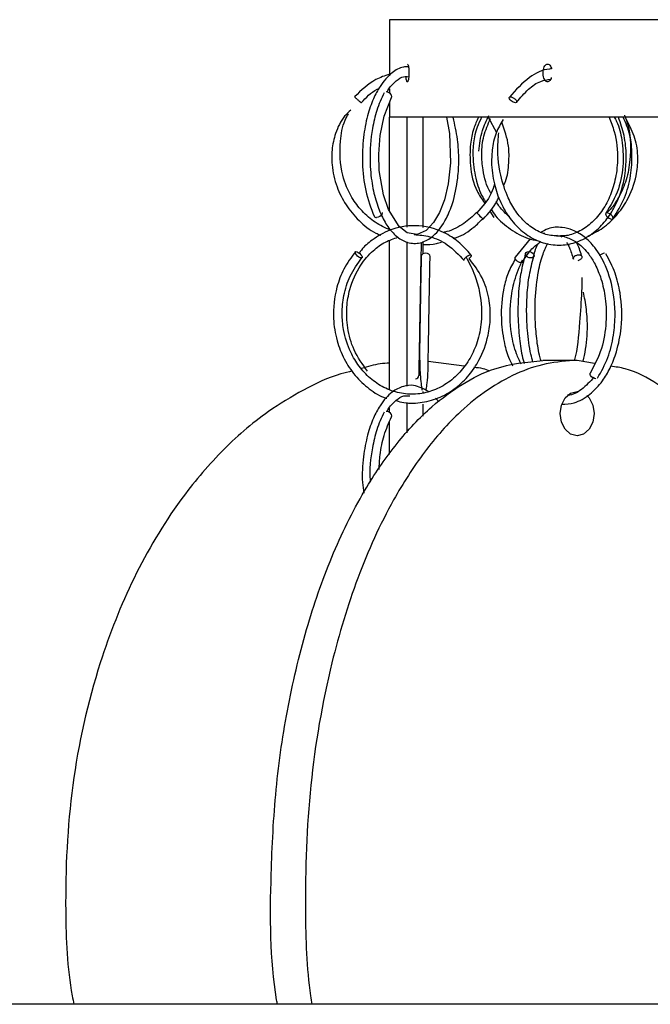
# Model space of a CAD drawing. Header units: millimetres. Extents: x 331 to 1634, y 417 to 1709.
# Tile 37 of 142: x 464 to 499, y 1017 to 1073. Entities that reach past the tile are written whole.
import ezdxf

# ---------------------------------------------------------------- set-up
doc = ezdxf.new("R2010")
doc.units = ezdxf.units.MM

msp = doc.modelspace()

# ---------------------------------------------------------------- linework, layer by layer
at = {"color": 7, "linetype": 'Continuous', "lineweight": 25}
for p, q in [((484.581, 1072.664), (484.581, 1069.493)), ((617.581, 1072.664), (484.581, 1072.664)), ((484.581, 1068.767), (484.581, 1068.529)), ((484.581, 1067.991), (484.581, 1067.164)), ((508.567, 1067.164), (484.581, 1067.164)), ((484.581, 1061.871), (484.581, 1067.164)), ((485.581, 1060.971), (485.581, 1067.164)), ((486.478, 1060.942), (486.478, 1067.164)), ((490.147, 1067.172), (490.609, 1066.303)), ((490.24, 1061.88), (490.47, 1061.522)), ((484.581, 1060.783), (484.581, 1060.889)), ((484.581, 1051.826), (484.581, 1060.215)), ((485.581, 1052.011), (485.581, 1060.141)), ((486.478, 1059.464), (486.478, 1060.155)), ((492.518, 1060.309), (491.66, 1059.272)), ((494.222, 1060.488), (494.295, 1060.416)), ((488.787, 1053.13), (486.758, 1053.401)), ((495.158, 1053.459), (493.23, 1053.459)), ((496.144, 1053.287), (495.158, 1053.459)), ((486.478, 1051.643), (486.478, 1051.7)), ((487.347, 1051.175), (487.373, 1051.137)), ((484.581, 1050.529), (484.581, 1050.767)), ((485.581, 1049.377), (485.581, 1051.083)), ((486.478, 1050.321), (486.478, 1050.99)), ((484.581, 1048.157), (484.581, 1049.991)), ((678.581, 1017.164), (423.581, 1017.164))]:
    msp.add_line(p, q, dxfattribs=at)
at = {"color": 7, "linetype": 'Continuous', "lineweight": 25, "flags": 128}
for points in [[(484.69, 1068.273), (484.698, 1068.284), (484.716, 1068.341), (484.699, 1068.408), (484.649, 1068.476), (484.573, 1068.534), (484.485, 1068.573), (484.396, 1068.588)], [(487.798, 1067.164), (487.96, 1066.246), (488.022, 1064.594), (487.895, 1063.408), (487.681, 1062.512), (487.405, 1061.802), (487.065, 1061.225), (486.643, 1060.787), (486.143, 1060.564), (485.585, 1060.649), (485.12, 1061.004), (484.521, 1061.969), (484.242, 1062.785), (484.009, 1064.155), (483.978, 1065.078), (484.057, 1066.127), (484.285, 1067.23), (484.693, 1068.277), (484.693, 1068.277)], [(491.725, 1067.987), (491.686, 1067.982), (491.636, 1067.989), (491.563, 1068.017), (491.502, 1068.051), (491.44, 1068.098), (491.386, 1068.153), (491.348, 1068.207), (491.332, 1068.253), (491.336, 1068.286), (491.364, 1068.311), (491.402, 1068.317), (491.402, 1068.317)], [(484.167, 1061.804), (484.178, 1061.758), (484.161, 1061.691), (484.11, 1061.623), (484.034, 1061.566), (483.944, 1061.529), (483.854, 1061.517)], [(489.858, 1061.424), (489.845, 1061.439), (489.808, 1061.478), (489.751, 1061.536), (489.684, 1061.604), (489.616, 1061.671), (489.558, 1061.728), (489.519, 1061.765), (489.504, 1061.777), (489.517, 1061.763), (489.554, 1061.724), (489.611, 1061.666), (489.678, 1061.598), (489.746, 1061.53), (489.804, 1061.474), (489.843, 1061.436), (489.858, 1061.424)], [(497.111, 1061.424), (497.163, 1061.439), (497.187, 1061.478), (497.178, 1061.536), (497.139, 1061.604), (497.074, 1061.671), (496.995, 1061.728), (496.913, 1061.765), (496.84, 1061.777), (496.788, 1061.763), (496.765, 1061.724), (496.773, 1061.666), (496.813, 1061.598), (496.877, 1061.53), (496.956, 1061.474), (497.038, 1061.436), (497.111, 1061.424)], [(482.692, 1059.588), (482.752, 1059.575), (482.827, 1059.538), (482.904, 1059.481), (482.972, 1059.414), (483.021, 1059.346), (483.043, 1059.288), (483.035, 1059.249), (482.998, 1059.234), (482.937, 1059.247), (482.863, 1059.284), (482.786, 1059.341), (482.717, 1059.408), (482.668, 1059.476), (482.646, 1059.534), (482.655, 1059.573), (482.692, 1059.588)], [(492.427, 1059.588), (492.522, 1059.575), (492.612, 1059.538), (492.682, 1059.481), (492.724, 1059.414), (492.729, 1059.346), (492.697, 1059.288), (492.634, 1059.249), (492.548, 1059.234), (492.453, 1059.247), (492.364, 1059.284), (492.293, 1059.341), (492.252, 1059.408), (492.247, 1059.476), (492.278, 1059.534), (492.341, 1059.573), (492.427, 1059.588)], [(486.872, 1059.304), (486.872, 1059.315), (486.853, 1059.383), (486.799, 1059.441), (486.718, 1059.48), (486.622, 1059.495)], [(496.217, 1052.424), (496.136, 1052.439), (496.05, 1052.478), (495.972, 1052.536), (495.914, 1052.604), (495.885, 1052.671), (495.889, 1052.728), (495.898, 1052.742)], [(494.2, 1050.459), (494.273, 1050.938), (494.481, 1051.343), (494.791, 1051.614), (495.158, 1051.709), (495.214, 1051.707)], [(495.711, 1051.48), (495.835, 1051.343), (496.043, 1050.938), (496.115, 1050.459), (496.043, 1049.981), (495.835, 1049.576), (495.524, 1049.305), (495.158, 1049.209), (494.791, 1049.305), (494.481, 1049.576), (494.273, 1049.981), (494.2, 1050.459)], [(484.69, 1050.273), (484.698, 1050.284), (484.716, 1050.341), (484.699, 1050.408), (484.649, 1050.476), (484.573, 1050.534), (484.485, 1050.573), (484.396, 1050.588)]]:
    msp.add_lwpolyline(points, dxfattribs=at)
at = {"color": 7, "linetype": 'Continuous', "lineweight": 25}
for centre, radius, start, end in [((483.838, 1061.654), 0.139, 210.1256, 276.9429), ((486.588, 1059.276), 0.222, 81.2541, 167.1118), ((496.72, 1059.095), 0.401, 93.3392, 138.4337), ((486.047, 1052.628), 0.201, 269.7907, 352.7272)]:
    msp.add_arc(centre, radius, start, end, dxfattribs=at)
for points, knots in [([(485.592, 1070.163), (485.592, 1070.163), (485.602, 1070.173), (485.622, 1070.139), (485.649, 1070.059), (485.669, 1069.929), (485.679, 1069.79), (485.68, 1069.699), (485.68, 1069.664)], [0, 0, 0, 0, 0.0067716, 0.2214709, 0.4361702, 0.6508748, 0.8655816, 1, 1, 1, 1]), ([(493.701, 1069.401), (493.696, 1069.384), (493.679, 1069.317), (493.625, 1069.233), (493.547, 1069.166), (493.461, 1069.158), (493.379, 1069.206), (493.31, 1069.305), (493.262, 1069.445), (493.239, 1069.61), (493.244, 1069.781), (493.277, 1069.938), (493.334, 1070.065), (493.409, 1070.146), (493.493, 1070.173), (493.578, 1070.143), (493.651, 1070.057), (493.698, 1069.966), (493.71, 1069.902), (493.712, 1069.891)], [0, 0, 0, 0, 0.021516, 0.085829, 0.150143, 0.214456, 0.278767, 0.343079, 0.407393, 0.471707, 0.536019, 0.60033, 0.664643, 0.728957, 0.79327, 0.857582, 0.921893, 0.986206, 1, 1, 1, 1]), ([(484.581, 1069.595), (484.318, 1069.503), (483.566, 1069.243), (482.991, 1068.682), (482.619, 1068.317)], [0, 0, 0, 0, 0.350998, 1, 1, 1, 1]), ([(485.624, 1070.015), (485.537, 1070.012), (485.229, 1069.999), (484.671, 1069.671), (484.101, 1069.041), (483.647, 1068.184), (483.315, 1067.223), (483.081, 1065.988), (483.024, 1064.529), (483.198, 1062.929), (483.539, 1062.047), (483.718, 1061.585)], [0, 0, 0, 0, 0.040762, 0.144458, 0.275083, 0.360897, 0.460758, 0.574606, 0.702418, 0.844188, 1, 1, 1, 1]), ([(485.68, 1069.664), (485.679, 1069.608), (485.677, 1069.495), (485.662, 1069.345), (485.639, 1069.232), (485.611, 1069.167), (485.581, 1069.157), (485.553, 1069.206), (485.53, 1069.302), (485.52, 1069.396), (485.516, 1069.441)], [0, 0, 0, 0, 0.125956, 0.251912, 0.37787, 0.503829, 0.629787, 0.755741, 0.881697, 1, 1, 1, 1]), ([(493.712, 1069.891), (493.673, 1069.889), (493.24, 1069.865), (492.355, 1069.429), (491.698, 1068.694), (491.341, 1068.295)], [0, 0, 0, 0, 0.0421695, 0.4788867, 1, 1, 1, 1]), ([(484.438, 1068.583), (484.44, 1068.586), (484.558, 1068.834), (484.857, 1069.117), (485.253, 1069.481), (485.538, 1069.461), (485.672, 1069.452)], [0, 0, 0, 0, 0.0052961, 0.3642193, 0.7012467, 1, 1, 1, 1]), ([(491.748, 1068.004), (491.962, 1068.262), (492.366, 1068.749), (493.032, 1069.218), (493.479, 1069.282), (493.667, 1069.309)], [0, 0, 0, 0, 0.394041, 0.744546, 1, 1, 1, 1]), ([(482.989, 1067.982), (483.262, 1068.271), (483.566, 1068.593), (483.958, 1068.778), (483.996, 1068.796)], [0, 0, 0, 0, 0.902006, 1, 1, 1, 1]), ([(484.275, 1068.545), (484.13, 1068.225), (483.856, 1067.619), (483.553, 1066.315), (483.444, 1064.875), (483.571, 1063.462), (483.821, 1062.38), (484.165, 1061.505), (484.592, 1060.819), (485.108, 1060.312), (485.724, 1060.027), (486.388, 1060.049), (487.146, 1060.476), (487.734, 1061.266), (488.203, 1062.417), (488.438, 1063.547), (488.507, 1064.787), (488.444, 1065.971), (488.264, 1066.752), (488.169, 1067.164)], [0, 0, 0, 0, 0.058216, 0.110119, 0.194755, 0.255617, 0.308807, 0.360156, 0.409951, 0.458657, 0.512645, 0.574299, 0.631201, 0.713585, 0.764219, 0.837437, 0.884725, 0.939146, 1, 1, 1, 1]), ([(482.619, 1068.317), (482.62, 1068.316), (482.622, 1068.312), (482.649, 1068.287), (482.69, 1068.248), (482.741, 1068.201), (482.801, 1068.147), (482.852, 1068.1), (482.879, 1068.076), (482.887, 1068.069)], [0, 0, 0, 0, 0.13785, 0.312213, 0.450053, 0.60206, 0.762284, 0.922509, 1, 1, 1, 1]), ([(491.402, 1068.317), (491.418, 1068.316), (491.455, 1068.312), (491.52, 1068.287), (491.588, 1068.248), (491.651, 1068.201), (491.706, 1068.146), (491.742, 1068.092), (491.758, 1068.053), (491.755, 1068.036), (491.755, 1068.031)], [0, 0, 0, 0, 0.12124, 0.274593, 0.395825, 0.529515, 0.670433, 0.811352, 0.945042, 1, 1, 1, 1]), ([(482.397, 1067.567), (482.278, 1067.454), (481.893, 1067.091), (481.524, 1066.304), (481.318, 1065.363), (481.323, 1064.333), (481.566, 1063.271), (482.099, 1062.197), (482.85, 1061.317), (483.541, 1060.738), (484.002, 1060.551), (484.099, 1060.512)], [0, 0, 0, 0, 0.057985, 0.187375, 0.302237, 0.401267, 0.552241, 0.686182, 0.823409, 0.962959, 1, 1, 1, 1]), ([(484.63, 1060.799), (484.339, 1060.935), (483.752, 1061.209), (483.023, 1061.854), (482.355, 1062.728), (481.804, 1064.059), (481.753, 1065.576), (481.943, 1066.767), (482.205, 1067.241), (482.272, 1067.362)], [0, 0, 0, 0, 0.123197, 0.248289, 0.369801, 0.544827, 0.792205, 0.947028, 1, 1, 1, 1]), ([(497.826, 1067.284), (497.833, 1067.269), (498.19, 1066.447), (498.236, 1065.112), (497.938, 1063.524), (497.475, 1062.578), (497.09, 1061.992), (496.822, 1061.778), (496.812, 1061.77)], [0, 0, 0, 0, 0.008513, 0.454135, 0.647015, 0.818169, 0.993458, 1, 1, 1, 1]), ([(489.594, 1067.164), (489.499, 1066.953), (489.282, 1066.471), (489.11, 1065.545), (489.112, 1064.348), (489.353, 1063.167), (489.791, 1062.554), (489.944, 1062.34)], [0, 0, 0, 0, 0.136814, 0.31298, 0.548194, 0.842227, 1, 1, 1, 1]), ([(489.772, 1067.164), (489.685, 1066.978), (489.345, 1066.254), (489.215, 1064.982), (489.447, 1063.612), (489.727, 1062.793), (489.97, 1062.454), (489.999, 1062.413)], [0, 0, 0, 0, 0.1248, 0.486142, 0.741915, 0.968935, 1, 1, 1, 1]), ([(489.621, 1065.253), (489.663, 1065.647), (489.739, 1066.355), (490.049, 1066.985), (490.186, 1067.263)], [0, 0, 0, 0, 0.557724, 1, 1, 1, 1]), ([(490.295, 1062.888), (490.289, 1062.898), (490.045, 1063.282), (489.849, 1064.046), (489.754, 1065.131), (489.861, 1066.131), (490.131, 1066.766), (490.268, 1067.087)], [0, 0, 0, 0, 0.007875, 0.320397, 0.524315, 0.759639, 1, 1, 1, 1]), ([(490.998, 1067.044), (490.847, 1066.793), (490.531, 1066.268), (490.361, 1065.361), (490.312, 1064.341), (490.483, 1063.285), (490.882, 1062.216), (491.444, 1061.319), (492.165, 1060.604), (493.005, 1060.127), (493.912, 1059.919), (494.828, 1059.998), (495.699, 1060.35), (496.457, 1060.942), (497.069, 1061.705), (497.585, 1062.716), (497.883, 1063.845), (497.948, 1065.051), (497.851, 1066.136), (497.608, 1066.824), (497.487, 1067.164)], [0, 0, 0, 0, 0.044425, 0.092809, 0.134339, 0.197283, 0.253025, 0.310221, 0.36849, 0.426902, 0.485373, 0.543856, 0.602299, 0.659488, 0.7131, 0.765095, 0.839827, 0.888582, 0.944864, 1, 1, 1, 1]), ([(491.036, 1063.355), (491.065, 1063.418), (491.239, 1063.805), (491.323, 1064.556), (491.333, 1065.698), (491.071, 1066.442), (490.914, 1066.885)], [0, 0, 0, 0, 0.057248, 0.352208, 0.61453, 1, 1, 1, 1]), ([(496.961, 1067.164), (497.065, 1066.901), (497.363, 1066.152), (497.485, 1064.898), (497.333, 1063.638), (497.011, 1062.649), (496.545, 1061.812), (495.938, 1061.135), (495.231, 1060.683), (494.642, 1060.467), (494.302, 1060.484), (494.222, 1060.488)], [0, 0, 0, 0, 0.09554, 0.271722, 0.396485, 0.50713, 0.620313, 0.735242, 0.850052, 0.964735, 1, 1, 1, 1]), ([(495.77, 1060.459), (496.056, 1060.602), (496.651, 1060.899), (497.392, 1061.606), (498.086, 1062.577), (498.498, 1063.69), (498.615, 1064.893), (498.483, 1065.991), (498.128, 1066.659), (497.951, 1066.991)], [0, 0, 0, 0, 0.127462, 0.264454, 0.397486, 0.589061, 0.714153, 0.857981, 1, 1, 1, 1]), ([(497.252, 1067.164), (497.299, 1067.087), (497.524, 1066.718), (497.708, 1065.812), (497.799, 1064.519), (497.541, 1063.021), (497.041, 1062.191), (496.776, 1061.752)], [0, 0, 0, 0, 0.04965, 0.238985, 0.460591, 0.714305, 1, 1, 1, 1]), ([(497.175, 1061.45), (497.412, 1061.825), (497.865, 1062.544), (498.204, 1063.827), (498.276, 1065.037), (498.176, 1066.187), (497.899, 1066.837), (497.761, 1067.164)], [0, 0, 0, 0, 0.235147, 0.450546, 0.646313, 0.82247, 1, 1, 1, 1]), ([(494.049, 1060.492), (493.927, 1060.488), (493.544, 1060.479), (492.922, 1060.727), (492.248, 1061.189), (491.69, 1061.835), (491.195, 1062.713), (490.764, 1064.056), (490.64, 1065.344), (490.732, 1066.128), (490.75, 1066.286)], [0, 0, 0, 0, 0.060034, 0.187718, 0.312996, 0.430846, 0.545442, 0.710188, 0.941493, 1, 1, 1, 1]), ([(490.505, 1063.424), (490.45, 1063.244), (490.261, 1062.619), (489.818, 1062.127), (489.504, 1061.777)], [0, 0, 0, 0, 0.2892998, 1, 1, 1, 1]), ([(489.858, 1061.424), (490.161, 1061.745), (490.52, 1062.126), (490.715, 1062.604), (490.746, 1062.679)], [0, 0, 0, 0, 0.84352, 1, 1, 1, 1]), ([(491.338, 1061.56), (491.134, 1061.737), (490.85, 1061.985), (490.655, 1062.314), (490.599, 1062.407)], [0, 0, 0, 0, 0.717079, 1, 1, 1, 1]), ([(489.505, 1061.794), (489.268, 1061.582), (488.768, 1061.134), (488.095, 1060.769), (487.678, 1060.683), (487.608, 1060.668)], [0, 0, 0, 0, 0.428425, 0.90316, 1, 1, 1, 1]), ([(490.305, 1061.976), (490.387, 1061.851), (490.68, 1061.405), (491.393, 1060.836), (492.217, 1060.35), (492.772, 1060.24), (492.963, 1060.202)], [0, 0, 0, 0, 0.132743, 0.475953, 0.819502, 1, 1, 1, 1]), ([(488.163, 1060.332), (488.226, 1060.35), (488.659, 1060.477), (489.246, 1060.853), (489.677, 1061.283), (489.837, 1061.442)], [0, 0, 0, 0, 0.097398, 0.666092, 1, 1, 1, 1]), ([(489.182, 1059.397), (488.951, 1059.66), (488.5, 1060.171), (487.447, 1060.829), (486.105, 1061.16), (484.681, 1060.909), (483.692, 1060.323), (483.107, 1059.86), (482.917, 1059.56), (482.879, 1059.5)], [0, 0, 0, 0, 0.137083, 0.266728, 0.502237, 0.705968, 0.862834, 0.972368, 1, 1, 1, 1]), ([(496.312, 1052.463), (496.521, 1052.836), (496.92, 1053.552), (497.23, 1054.826), (497.324, 1056.035), (497.223, 1057.398), (496.852, 1058.727), (496.225, 1059.794), (495.58, 1060.45), (494.939, 1060.823), (494.252, 1060.982), (493.629, 1060.977), (493.24, 1060.744), (493.099, 1060.66)], [0, 0, 0, 0, 0.109942, 0.210621, 0.302106, 0.384423, 0.521139, 0.626021, 0.70949, 0.789081, 0.857477, 0.948489, 1, 1, 1, 1]), ([(493.337, 1060.617), (493.291, 1060.617), (493.209, 1060.617), (493.133, 1060.647), (493.099, 1060.66)], [0, 0, 0, 0, 0.564524, 1, 1, 1, 1]), ([(483.343, 1052.86), (483.068, 1053.24), (482.544, 1053.96), (482.193, 1055.246), (482.141, 1056.418), (482.35, 1057.645), (482.853, 1058.77), (483.6, 1059.625), (484.323, 1060.162), (484.822, 1060.322), (485.064, 1060.4)], [0, 0, 0, 0, 0.154262, 0.292583, 0.414902, 0.521105, 0.684577, 0.807624, 0.906661, 1, 1, 1, 1]), ([(485.968, 1060.552), (486.264, 1060.528), (486.913, 1060.474), (487.923, 1060.016), (488.487, 1059.412), (488.79, 1059.088)], [0, 0, 0, 0, 0.280342, 0.613567, 1, 1, 1, 1]), ([(486.247, 1052.594), (486.254, 1052.902), (486.268, 1053.533), (486.289, 1054.731), (486.311, 1056.062), (486.335, 1057.452), (486.359, 1058.743), (486.38, 1059.696), (486.392, 1060.007), (486.396, 1060.113)], [0, 0, 0, 0, 0.135968, 0.278462, 0.427462, 0.582904, 0.744788, 0.913036, 1, 1, 1, 1]), ([(486.478, 1059.994), (486.732, 1059.99), (487.085, 1059.984), (487.416, 1060.098), (487.51, 1060.13)], [0, 0, 0, 0, 0.717047, 1, 1, 1, 1]), ([(492.095, 1059.027), (492.261, 1059.285), (492.565, 1059.761), (492.948, 1060.038), (493.122, 1060.164)], [0, 0, 0, 0, 0.543562, 1, 1, 1, 1]), ([(493.124, 1053.441), (493.093, 1053.546), (492.974, 1053.949), (492.857, 1054.797), (492.781, 1055.859), (492.792, 1057.124), (492.934, 1058.385), (493.213, 1059.478), (493.413, 1059.876), (493.506, 1060.06)], [0, 0, 0, 0, 0.052399, 0.201839, 0.34065, 0.468695, 0.688083, 0.855544, 1, 1, 1, 1]), ([(493.993, 1060.455), (493.995, 1060.456), (494.201, 1060.524), (494.625, 1060.385), (495.246, 1060.09), (495.77, 1059.545), (496.205, 1058.85), (496.544, 1058.019), (496.788, 1056.909), (496.828, 1055.553), (496.582, 1054.027), (496.132, 1053.183), (495.895, 1052.738)], [0, 0, 0, 0, 0.00067, 0.098455, 0.195825, 0.304004, 0.3794, 0.471091, 0.579071, 0.703282, 0.843624, 1, 1, 1, 1]), ([(494.568, 1060.096), (494.62, 1060.009), (494.758, 1059.776), (494.876, 1059.402), (494.95, 1059.169)], [0, 0, 0, 0, 0.377905, 1, 1, 1, 1]), ([(495.407, 1059.372), (495.329, 1059.629), (495.247, 1059.904), (495.135, 1060.091), (495.128, 1060.102)], [0, 0, 0, 0, 0.938676, 1, 1, 1, 1]), ([(482.66, 1059.579), (482.428, 1059.264), (481.989, 1058.669), (481.511, 1057.393), (481.354, 1055.989), (481.579, 1054.601), (482.007, 1053.511), (482.622, 1052.572), (483.429, 1051.841), (484.058, 1051.418), (484.414, 1051.33), (484.432, 1051.325)], [0, 0, 0, 0, 0.122703, 0.23196, 0.409438, 0.535054, 0.646577, 0.760904, 0.877302, 0.993875, 1, 1, 1, 1]), ([(492.95, 1060.022), (492.894, 1059.924), (492.789, 1059.739), (492.724, 1059.465), (492.693, 1059.336)], [0, 0, 0, 0, 0.531745, 1, 1, 1, 1]), ([(488.902, 1059.287), (489.079, 1058.95), (489.409, 1058.319), (489.739, 1057.071), (489.827, 1055.779), (489.573, 1054.528), (489.147, 1053.562), (488.56, 1052.757), (487.821, 1052.12), (486.97, 1051.7), (486.06, 1051.517), (485.137, 1051.586), (484.258, 1051.896), (483.487, 1052.421), (482.855, 1053.102), (482.31, 1054.013), (481.983, 1055.038), (481.889, 1056.137), (481.99, 1057.165), (482.335, 1058.278), (482.789, 1058.91), (483.029, 1059.243)], [0, 0, 0, 0, 0.056184, 0.105062, 0.182967, 0.237536, 0.285863, 0.335333, 0.385594, 0.435852, 0.48608, 0.536305, 0.586546, 0.635811, 0.682121, 0.727139, 0.79193, 0.834208, 0.882996, 0.938265, 1, 1, 1, 1]), ([(484.959, 1051.191), (485.103, 1051.148), (485.584, 1051.008), (486.44, 1051.06), (487.447, 1051.344), (488.345, 1051.883), (489.084, 1052.605), (489.737, 1053.579), (490.147, 1054.695), (490.299, 1055.896), (490.21, 1057.012), (489.843, 1058.199), (489.336, 1058.855), (489.07, 1059.198)], [0, 0, 0, 0, 0.04076, 0.135901, 0.231025, 0.324175, 0.411581, 0.496407, 0.618148, 0.697219, 0.787768, 0.889032, 1, 1, 1, 1]), ([(486.372, 1059.325), (486.363, 1058.871), (486.345, 1058.049), (486.321, 1056.66), (486.303, 1055.572), (486.287, 1054.636), (486.273, 1053.689), (486.302, 1052.702), (486.376, 1051.957), (486.414, 1051.815), (486.424, 1051.779)], [0, 0, 0, 0, 0.183423, 0.331712, 0.444774, 0.527446, 0.632146, 0.771202, 0.942666, 1, 1, 1, 1]), ([(486.645, 1051.815), (486.668, 1051.934), (486.757, 1052.391), (486.763, 1053.433), (486.79, 1054.715), (486.811, 1056.067), (486.834, 1057.404), (486.855, 1058.532), (486.866, 1059.044), (486.872, 1059.311)], [0, 0, 0, 0, 0.076696, 0.294375, 0.410327, 0.566529, 0.762743, 0.87635, 1, 1, 1, 1]), ([(488.797, 1059.082), (488.79, 1059.09), (488.777, 1059.104), (488.786, 1059.144), (488.811, 1059.191), (488.852, 1059.241), (488.888, 1059.273), (488.903, 1059.286)], [0, 0, 0, 0, 0.2339731, 0.4189367, 0.6229099, 0.8379105, 1, 1, 1, 1]), ([(489.038, 1059.378), (489.061, 1059.389), (489.103, 1059.407), (489.133, 1059.409), (489.147, 1059.41)], [0, 0, 0, 0, 0.558475, 1, 1, 1, 1]), ([(489.147, 1059.41), (489.157, 1059.409), (489.182, 1059.405), (489.194, 1059.379), (489.187, 1059.341), (489.161, 1059.294), (489.119, 1059.242), (489.082, 1059.209), (489.064, 1059.194)], [0, 0, 0, 0, 0.153868, 0.348492, 0.502349, 0.672019, 0.850861, 1, 1, 1, 1]), ([(491.672, 1059.166), (491.528, 1058.916), (491.251, 1058.431), (490.947, 1057.313), (490.831, 1055.959), (490.994, 1054.635), (491.227, 1053.729), (491.432, 1053.315), (491.509, 1053.159)], [0, 0, 0, 0, 0.156989, 0.304118, 0.563895, 0.767722, 0.912524, 1, 1, 1, 1]), ([(492.003, 1053.245), (491.912, 1053.436), (491.665, 1053.955), (491.382, 1055.156), (491.352, 1056.591), (491.606, 1058.032), (491.916, 1058.748), (492.083, 1059.133)], [0, 0, 0, 0, 0.112023, 0.304443, 0.592169, 0.780583, 1, 1, 1, 1]), ([(491.67, 1059.284), (491.669, 1059.283), (491.656, 1059.275), (491.65, 1059.247), (491.65, 1059.207), (491.667, 1059.177), (491.675, 1059.165)], [0, 0, 0, 0, 0.031679, 0.370178, 0.743466, 1, 1, 1, 1]), ([(492.25, 1059.473), (492.167, 1059.17), (492.006, 1058.587), (491.84, 1057.333), (491.796, 1055.941), (491.914, 1054.571), (492.043, 1053.715), (492.16, 1053.345), (492.181, 1053.276)], [0, 0, 0, 0, 0.176317, 0.338819, 0.601485, 0.786873, 0.960669, 1, 1, 1, 1]), ([(492.667, 1053.361), (492.627, 1053.508), (492.483, 1054.034), (492.359, 1054.986), (492.302, 1056.125), (492.33, 1057.186), (492.453, 1058.328), (492.625, 1058.973), (492.716, 1059.313)], [0, 0, 0, 0, 0.085502, 0.306161, 0.448379, 0.611521, 0.795438, 1, 1, 1, 1]), ([(494.299, 1050.99), (494.533, 1051.001), (495.083, 1051.027), (495.878, 1051.495), (496.552, 1052.206), (497.047, 1053.037), (497.434, 1054.034), (497.718, 1055.474), (497.665, 1057.035), (497.319, 1058.459), (496.968, 1059.117), (496.783, 1059.465)], [0, 0, 0, 0, 0.088201, 0.207409, 0.316804, 0.398625, 0.489847, 0.610979, 0.779592, 0.883401, 1, 1, 1, 1]), ([(494.953, 1059.167), (494.95, 1059.175), (494.939, 1059.199), (494.949, 1059.246), (494.981, 1059.3), (495.034, 1059.346), (495.102, 1059.383), (495.177, 1059.407), (495.229, 1059.409), (495.252, 1059.41)], [0, 0, 0, 0, 0.076117, 0.23658, 0.397043, 0.549276, 0.687321, 0.861945, 1, 1, 1, 1]), ([(495.252, 1059.41), (495.274, 1059.409), (495.323, 1059.405), (495.38, 1059.379), (495.419, 1059.341), (495.436, 1059.294), (495.429, 1059.239), (495.395, 1059.185), (495.343, 1059.139), (495.275, 1059.101), (495.223, 1059.087), (495.194, 1059.08)], [0, 0, 0, 0, 0.099407, 0.225145, 0.324546, 0.434162, 0.549704, 0.665246, 0.774862, 0.874262, 1, 1, 1, 1]), ([(495.429, 1058.127), (495.425, 1057.871), (495.411, 1057.072), (495.274, 1055.44), (495.174, 1054.042), (494.993, 1053.463), (494.986, 1053.441)], [0, 0, 0, 0, 0.1673, 0.522114, 0.982168, 1, 1, 1, 1]), ([(495.487, 1053.402), (495.489, 1053.409), (495.61, 1053.813), (495.738, 1054.667), (495.745, 1055.836), (495.649, 1056.673), (495.546, 1057.151), (495.515, 1057.296)], [0, 0, 0, 0, 0.00694, 0.379894, 0.617114, 0.88405, 1, 1, 1, 1]), ([(478.265, 1017.164), (478.251, 1017.246), (477.835, 1019.634), (477.852, 1023.741), (478.122, 1029.287), (478.815, 1034.018), (479.891, 1038.499), (481.361, 1042.656), (483.07, 1046.083), (484.962, 1048.833), (486.785, 1050.779), (488.659, 1052.161), (490.746, 1053.21), (492.315, 1053.368), (493.23, 1053.459)], [0, 0, 0, 0, 0.005532, 0.15986, 0.2643, 0.369033, 0.473348, 0.570315, 0.667157, 0.739158, 0.811057, 0.866685, 0.922256, 1, 1, 1, 1]), ([(495.158, 1053.459), (494.576, 1053.421), (493.412, 1053.343), (491.708, 1052.749), (490.09, 1051.832), (488.318, 1050.403), (486.504, 1048.349), (484.503, 1045.227), (482.704, 1041.245), (481.076, 1035.849), (479.992, 1029.528), (479.777, 1023.198), (479.915, 1019.055), (480.173, 1017.324), (480.197, 1017.164)], [0, 0, 0, 0, 0.0495642, 0.0991491, 0.1493225, 0.1995331, 0.276144, 0.3528776, 0.4645237, 0.5763491, 0.7305621, 0.8848905, 0.9893294, 1, 1, 1, 1]), ([(482.484, 1052.862), (482.271, 1052.811), (481.31, 1052.581), (479.711, 1051.814), (477.391, 1050.411), (475.026, 1048.346), (472.413, 1045.228), (470.065, 1041.245), (467.94, 1035.849), (466.524, 1029.528), (466.244, 1023.198), (466.424, 1019.055), (466.761, 1017.324), (466.792, 1017.164)], [0, 0, 0, 0, 0.0156357, 0.0704604, 0.1253258, 0.2090389, 0.2928861, 0.4148824, 0.5370745, 0.7055839, 0.8742193, 0.9883402, 1, 1, 1, 1]), ([(484.581, 1053.309), (484.405, 1053.299), (483.865, 1053.267), (483.348, 1053.104), (483, 1052.994)], [0, 0, 0, 0, 0.327437, 1, 1, 1, 1]), ([(490.233, 1052.849), (490.111, 1052.901), (489.828, 1053.02), (489.52, 1053.042), (489.345, 1053.055)], [0, 0, 0, 0, 0.4313108, 1, 1, 1, 1]), ([(506.868, 1042.775), (506.303, 1043.988), (505.298, 1046.145), (503.421, 1048.829), (501.605, 1050.787), (499.725, 1052.14), (498.251, 1052.967), (497.327, 1053.091), (497.053, 1053.128)], [0, 0, 0, 0, 0.249199, 0.443306, 0.637136, 0.787101, 0.936917, 1, 1, 1, 1]), ([(496.119, 1052.512), (495.889, 1052.266), (495.436, 1051.783), (494.898, 1051.49), (494.624, 1051.496), (494.616, 1051.497)], [0, 0, 0, 0, 0.502043, 0.984928, 1, 1, 1, 1]), ([(486.776, 1051.703), (486.501, 1051.853), (486.043, 1052.105), (485.331, 1052.022), (484.671, 1051.685), (484.101, 1051.038), (483.647, 1050.185), (483.314, 1049.222), (483.089, 1047.993), (483.01, 1046.839), (483.104, 1046.173), (483.132, 1045.97)], [0, 0, 0, 0, 0.143308, 0.239567, 0.349409, 0.487777, 0.578678, 0.684458, 0.805055, 0.940443, 1, 1, 1, 1]), ([(484.438, 1050.583), (484.44, 1050.586), (484.558, 1050.834), (484.857, 1051.119), (485.271, 1051.492), (485.575, 1051.468), (485.728, 1051.456)], [0, 0, 0, 0, 0.0050795, 0.3493274, 0.6725747, 1, 1, 1, 1]), ([(487.352, 1051.125), (487.34, 1051.146), (487.291, 1051.231), (487.229, 1051.28), (487.182, 1051.316)], [0, 0, 0, 0, 0.254434, 1, 1, 1, 1]), ([(484.275, 1050.545), (484.13, 1050.225), (483.854, 1049.618), (483.563, 1048.319), (483.437, 1047.267), (483.496, 1046.635), (483.5, 1046.597)], [0, 0, 0, 0, 0.2908544, 0.5501727, 0.9730258, 1, 1, 1, 1]), ([(483.996, 1047.312), (484.011, 1047.585), (484.047, 1048.253), (484.268, 1049.305), (484.547, 1049.942), (484.693, 1050.277)], [0, 0, 0, 0, 0.2476268, 0.604711, 1, 1, 1, 1])]:
    msp.add_open_spline(points, degree=3, knots=knots, dxfattribs=at)
at = {"color": 1, "linetype": 'Continuous', "lineweight": 25}
for points, knots in [([(482.887, 1068.069), (482.896, 1068.061), (482.921, 1068.039), (482.955, 1068.009), (482.983, 1067.985), (482.987, 1067.983), (482.989, 1067.982)], [0, 0, 0, 0, 0.14205, 0.404819, 0.737213, 1, 1, 1, 1]), ([(491.755, 1068.031), (491.755, 1068.025), (491.755, 1068.012), (491.746, 1068.006), (491.742, 1068.004)], [0, 0, 0, 0, 0.534192, 1, 1, 1, 1]), ([(488.903, 1059.286), (488.908, 1059.291), (488.931, 1059.313), (488.979, 1059.346), (489.019, 1059.368), (489.038, 1059.378)], [0, 0, 0, 0, 0.119749, 0.581386, 1, 1, 1, 1]), ([(491.675, 1059.165), (491.678, 1059.159), (491.689, 1059.135), (491.731, 1059.092), (491.791, 1059.046), (491.862, 1059.008), (491.933, 1058.986), (491.999, 1058.979), (492.052, 1058.988), (492.084, 1059.004), (492.09, 1059.021), (492.091, 1059.022)], [0, 0, 0, 0, 0.048413, 0.187523, 0.319499, 0.439175, 0.59056, 0.710245, 0.829929, 0.981315, 1, 1, 1, 1])]:
    msp.add_open_spline(points, degree=3, knots=knots, dxfattribs=at)

doc.saveas('drawing.dxf')
